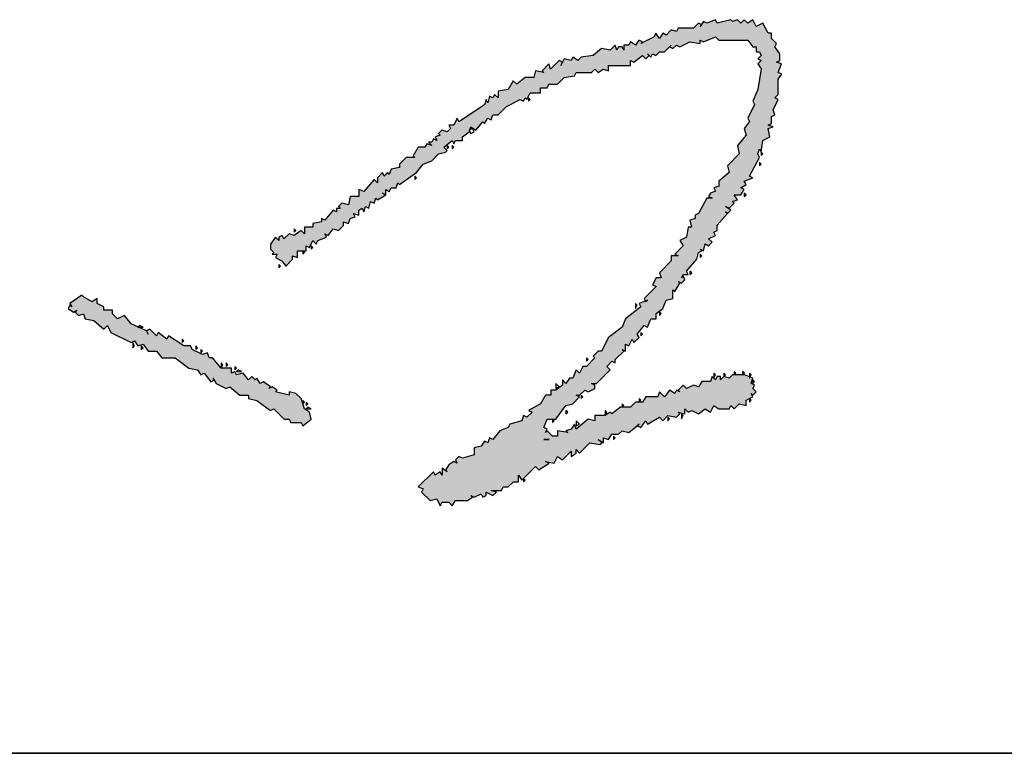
# Model space of a CAD drawing. Header units: millimetres. Extents: x 500457 to 783861, y -293374 to -162131.
# Tile 20 of 116: x 653817 to 654312, y -243491 to -243121. Entities that reach past the tile are written whole.
import ezdxf

# ---------------------------------------------------------------- set-up
doc = ezdxf.new("R2010")
doc.units = ezdxf.units.MM
doc.header["$LTSCALE"] = 1000
doc.layers.add('PUB_TEXT', color=7, linetype='Continuous')
doc.layers.add('WALL', color=255, linetype='Continuous')
doc.layers.add('图框', color=4, linetype='Continuous', lineweight=35)

# ---------------------------------------------------------------- blocks, each defined once
blk = doc.blocks.new('A$C59021D72')
at = {"linetype": 'Continuous'}
for points in [[(1010.29, 231.76), (1012.57, 234.61), (1015.42, 235.75), (1017.71, 238.03), (1019.99, 238.6), (1020.56, 239.17), (1019.42, 240.31), (1022.27, 242.59), (1022.84, 241.45), (1023.41, 242.59), (1025.69, 242.59), (1025.69, 243.74), (1027.97, 245.45), (1028.08, 245.79), (1027.97, 246.02), (1028.2, 246.13), (1028.54, 247.16), (1030.25, 246.02), (1032.53, 248.87), (1033.1, 248.3), (1034.24, 250.01), (1035.38, 249.44), (1035.95, 251.15), (1037.66, 251.15), (1040.51, 254), (1045.08, 256.28), (1046.22, 255.71), (1046.79, 256.85), (1047.36, 256.28), (1048.5, 258.56), (1051.92, 258.56), (1051.92, 260.27), (1054.2, 260.27), (1054.77, 261.41), (1057.62, 261.41), (1059.9, 263.69), (1063.32, 264.26), (1063.89, 265.4), (1069.03, 265.4), (1070.17, 266.54), (1071.31, 265.4), (1073.02, 266.54), (1074.73, 265.97), (1074.73, 267.69), (1082.14, 267.69), (1082.14, 269.4), (1083.28, 268.83), (1086.13, 271.11), (1087.27, 269.97), (1088.42, 271.11), (1088.99, 270.54), (1089.56, 271.68), (1090.7, 271.11), (1091.84, 272.25), (1093.55, 272.25), (1095.26, 273.96), (1096.4, 273.39), (1097.54, 274.53), (1098.68, 273.96), (1102.1, 275.67), (1105.52, 275.1), (1105.52, 276.24), (1106.66, 275.67), (1110.65, 277.38), (1111.79, 276.24), (1121.49, 276.24), (1123.2, 273.96), (1124.34, 273.96), (1124.34, 272.25), (1125.48, 272.25), (1126.05, 271.11), (1124.91, 269.97), (1126.05, 269.4), (1124.91, 268.26), (1126.05, 266.54), (1124.91, 259.7), (1123.2, 255.71), (1123.77, 254.57), (1121.49, 250.01), (1122.06, 248.87), (1120.35, 246.59), (1120.92, 244.31), (1118.07, 240.88), (1118.64, 238.03), (1114.65, 234.04), (1115.22, 231.76), (1111.79, 228.91), (1111.79, 227.2), (1110.08, 226.63), (1110.65, 225.49), (1108.94, 224.92), (1108.37, 223.78), (1109.51, 223.21), (1107.8, 223.21), (1104.95, 218.07), (1103.81, 217.5), (1103.81, 216.36), (1102.1, 215.79), (1102.67, 213.51), (1101.53, 213.51), (1100.96, 210.09), (1098.68, 208.95), (1099.82, 207.24), (1096.97, 204.39), (1098.11, 203.82), (1095.83, 203.82), (1095.83, 202.11), (1091.84, 198.12), (1092.41, 196.41), (1090.7, 196.41), (1089.56, 194.12), (1090.7, 193.55), (1086.7, 189.56), (1087.13, 188.71), (1087.84, 188.99), (1087.27, 188.42), (1087.13, 188.71), (1084.99, 187.85), (1085.56, 186.71), (1080.43, 182.72), (1079.29, 179.87), (1074.73, 176.45), (1072.45, 171.88), (1071.31, 171.88), (1069.6, 170.17), (1070.17, 169.6), (1067.32, 166.75), (1066.18, 166.75), (1065.04, 164.47), (1063.89, 165.61), (1062.75, 162.76), (1061.61, 162.76), (1060.47, 161.05), (1059.33, 162.19), (1059.33, 160.48), (1057.05, 158.77), (1055.34, 158.77), (1055.34, 157.06), (1053.63, 157.06), (1051.92, 154.21), (1047.93, 151.93), (1049.07, 151.36), (1047.36, 149.65), (1046.22, 150.22), (1045.65, 148.51), (1041.66, 147.36), (1041.09, 146.22), (1038.23, 145.08), (1035.95, 142.23), (1034.81, 142.8), (1034.24, 141.09), (1033.1, 141.66), (1031.96, 139.95), (1029.68, 139.38), (1029.68, 137.1), (1025.69, 135.96), (1024.55, 136.53), (1023.41, 135.39), (1023.98, 134.25), (1022.84, 134.82), (1021.13, 133.68), (1019.99, 131.97), (1020.56, 131.4), (1018.85, 132.54), (1018.85, 130.26), (1018.28, 131.4), (1016.56, 130.26), (1015.99, 131.4), (1010.86, 126.27), (1012.57, 125.7), (1012, 124.55), (1014.85, 121.7), (1017.14, 122.27), (1018.28, 119.99), (1018.85, 121.13), (1021.13, 121.13), (1022.27, 119.99), (1023.41, 121.7), (1027.4, 121.7), (1029.11, 122.84), (1028.54, 123.41), (1029.68, 122.84), (1031.96, 123.98), (1032.53, 122.84), (1033.67, 123.41), (1033.67, 124.55), (1035.95, 123.41), (1037.09, 124.55), (1035.38, 125.13), (1038.8, 125.13), (1039.37, 126.27), (1041.09, 126.27), (1042.8, 127.98), (1044.51, 127.98), (1044.51, 130.26), (1045.65, 128.55), (1050.21, 133.11), (1051.35, 131.97), (1054.77, 134.25), (1053.63, 134.82), (1056.48, 134.25), (1057.62, 136.53), (1059.33, 135.39), (1062.18, 138.24), (1062.18, 136.53), (1063.89, 137.67), (1063.89, 138.81), (1065.04, 137.67), (1068.46, 141.09), (1071.88, 140.52), (1072.45, 141.09), (1071.31, 142.23), (1073.02, 141.09), (1073.02, 142.8), (1074.73, 142.23), (1075.87, 143.94), (1078.15, 143.94), (1079.29, 145.08), (1081.57, 144.51), (1084.99, 147.36), (1084.42, 146.79), (1085.56, 146.22), (1087.27, 148.51), (1087.84, 147.36), (1091.84, 149.65), (1092.98, 148.51), (1094.69, 150.22), (1097.54, 149.65), (1098.68, 150.79), (1098.11, 151.36), (1100.39, 150.79), (1100.39, 152.5), (1101.53, 151.36), (1102.67, 151.93), (1104.95, 150.79), (1107.23, 152.5), (1108.94, 151.36), (1110.08, 153.64), (1111.79, 152.5), (1115.22, 152.5), (1115.79, 153.64), (1116.93, 152.5), (1118.64, 154.21), (1120.92, 153.64), (1120.92, 155.35), (1123.2, 156.49), (1122.63, 157.63), (1123.2, 157.06), (1124.34, 158.2), (1123.2, 159.34), (1123.77, 160.48), (1122.63, 161.05), (1123.2, 162.76), (1120.35, 163.9), (1116.36, 163.9), (1115.22, 162.76), (1113.51, 163.33), (1112.37, 162.19), (1112.37, 163.33), (1111.22, 163.33), (1110.65, 162.19), (1109.51, 163.33), (1108.94, 161.62), (1106.09, 161.62), (1104.95, 159.91), (1103.24, 160.48), (1100.96, 159.34), (1099.82, 160.48), (1098.11, 158.77), (1098.68, 158.2), (1097.54, 158.77), (1096.97, 157.63), (1095.26, 158.77), (1093.55, 156.49), (1091.84, 158.2), (1091.27, 156.49), (1087.27, 156.49), (1086.13, 154.78), (1083.85, 154.78), (1082.14, 153.07), (1078.72, 153.07), (1075.87, 150.79), (1075.3, 151.36), (1073.59, 150.22), (1070.17, 150.22), (1070.17, 148.51), (1067.89, 149.08), (1063.89, 145.65), (1063.32, 147.36), (1062.18, 145.65), (1060.47, 145.08), (1061.04, 144.51), (1057.62, 145.08), (1057.62, 143.37), (1055.91, 143.37), (1054.2, 145.08), (1053.63, 144.51), (1054.2, 145.65), (1053.06, 146.22), (1054.2, 149.08), (1057.05, 149.08), (1060.47, 153.64), (1062.75, 154.21), (1065.04, 156.49), (1063.89, 157.06), (1065.04, 157.06), (1066.75, 158.77), (1067.89, 158.2), (1070.17, 159.34), (1070.17, 160.48), (1069.03, 161.05), (1070.74, 161.05), (1075.3, 165.61), (1074.16, 166.75), (1075.87, 168.46), (1077.01, 167.89), (1077.01, 169.03), (1079.86, 171.88), (1079.29, 172.46), (1080.43, 171.88), (1080.43, 174.17), (1081.57, 173.6), (1082.71, 175.88), (1083.28, 174.74), (1084.99, 176.45), (1084.42, 177.59), (1086.7, 180.44), (1087.84, 179.87), (1088.99, 182.72), (1090.7, 182.72), (1090.7, 184.43), (1092.98, 186.14), (1094.12, 188.99), (1096.4, 189.56), (1096.4, 192.41), (1096.97, 191.84), (1098.68, 194.69), (1098.11, 195.26), (1099.25, 194.69), (1100.39, 195.83), (1099.82, 196.98), (1099.25, 196.41), (1099.82, 197.55), (1101.53, 197.55), (1100.96, 198.69), (1104.38, 202.68), (1104.95, 204.96), (1106.09, 205.53), (1105.52, 206.1), (1106.66, 205.53), (1107.23, 207.81), (1108.37, 207.24), (1109.51, 208.38), (1108.37, 209.52), (1110.65, 210.66), (1110.08, 211.8), (1111.22, 212.37), (1111.22, 214.08), (1114.65, 218.07), (1115.79, 219.21), (1114.08, 220.36), (1115.22, 219.79), (1116.93, 221.5), (1116.36, 222.07), (1118.07, 222.64), (1116.93, 224.35), (1119.21, 224.35), (1120.35, 226.06), (1119.21, 226.63), (1120.92, 227.77), (1120.35, 228.91), (1123.2, 230.05), (1122.06, 230.62), (1125.48, 236.89), (1124.91, 238.03), (1125.48, 239.74), (1126.05, 238.6), (1126.62, 242.59), (1128.9, 243.74), (1128.33, 246.59), (1130.04, 247.16), (1128.33, 247.73), (1129.47, 248.3), (1129.47, 250.58), (1130.61, 251.15), (1130.04, 252.86), (1131.75, 256.28), (1130.61, 256.85), (1131.75, 257.99), (1131.75, 263.12), (1132.89, 264.83), (1131.75, 265.4), (1132.89, 268.26), (1131.18, 268.83), (1132.32, 269.4), (1132.32, 271.68), (1130.61, 273.96), (1131.18, 275.1), (1129.47, 276.81), (1129.47, 278.52), (1128.33, 278.52), (1126.62, 281.94), (1124.34, 280.8), (1123.2, 283.08), (1121.49, 281.94), (1120.35, 283.08), (1119.21, 281.94), (1118.07, 283.08), (1116.36, 282.51), (1115.79, 283.08), (1111.22, 281.94), (1110.65, 283.08), (1107.8, 281.94), (1106.66, 282.51), (1105.95, 281.44), (1106.09, 281.37), (1105.52, 280.8), (1105.95, 281.44), (1104.95, 281.94), (1103.24, 280.23), (1098.11, 280.23), (1097.54, 279.09), (1095.83, 279.66), (1094.12, 277.95), (1092.98, 278.52), (1091.84, 276.81), (1090.7, 278.52), (1090.13, 277.38), (1085.56, 275.1), (1086.13, 275.67), (1084.99, 276.24), (1083.85, 274.53), (1082.14, 275.67), (1081.57, 274.53), (1079.86, 274.53), (1079.86, 272.82), (1079.29, 273.96), (1078.15, 273.96), (1077.58, 272.82), (1077.01, 274.53), (1075.3, 272.82), (1072.45, 273.39), (1069.6, 271.11), (1065.61, 270.54), (1064.47, 269.4), (1062.75, 270.54), (1062.18, 269.4), (1059.9, 269.97), (1059.33, 268.83), (1058.19, 269.4), (1055.34, 266.54), (1054.77, 268.26), (1052.49, 265.97), (1053.06, 265.4), (1050.21, 265.97), (1049.64, 263.69), (1046.79, 263.69), (1043.94, 261.41), (1042.8, 262.55), (1041.09, 259.7), (1037.66, 259.13), (1037.66, 256.85), (1036.52, 257.99), (1035.95, 256.85), (1034.81, 257.42), (1034.24, 255.14), (1033.67, 256.28), (1033.1, 254.57), (1024.55, 248.87), (1023.98, 250.01), (1022.84, 247.73), (1021.13, 247.73), (1021.7, 246.59), (1020.56, 245.45), (1018.85, 246.02), (1017.71, 244.88), (1018.28, 244.31), (1016.56, 243.74), (1017.14, 242.59), (1015.99, 243.16), (1015.42, 242.02), (1014.28, 242.02), (1015.42, 240.88), (1013.71, 241.45), (1013.14, 240.31), (1010.86, 240.31), (1009.15, 237.46), (1009.72, 236.89), (1006.87, 236.89), (1004.59, 234.61), (1004.59, 233.47), (1001.74, 232.9), (1001.17, 231.19), (1000.6, 231.76), (999.46, 230.62), (998.89, 231.76), (997.18, 230.05), (997.18, 228.34), (996.04, 229.48), (992.61, 225.49), (990.9, 226.06), (990.9, 223.78), (988.05, 223.78), (987.48, 220.93), (985.2, 221.5), (984.06, 220.36), (984.63, 219.79), (983.49, 219.79), (983.49, 218.64), (982.35, 219.21), (979.5, 215.79), (978.36, 216.36), (978.36, 215.22), (975.51, 214.65), (975.51, 213.51), (972.66, 213.51), (972.66, 211.23), (971.52, 212.37), (969.23, 210.66), (967.52, 211.23), (965.81, 209.52), (965.24, 210.66), (964.1, 210.09), (964.1, 208.95), (962.96, 210.09), (961.25, 207.81), (961.25, 206.1), (962.39, 204.96), (961.82, 204.39), (963.53, 204.39), (962.96, 203.25), (965.24, 202.11), (966.38, 200.4), (968.66, 202.68), (968.66, 203.82), (970.38, 203.25), (970.38, 205.53), (973.23, 205.53), (973.23, 207.24), (974.37, 206.67), (975.51, 208.95), (976.65, 207.81), (977.22, 208.95), (980.07, 210.09), (979.5, 211.23), (980.64, 210.66), (982.35, 212.94), (984.06, 212.37), (985.77, 214.08), (985.77, 215.22), (987.48, 214.65), (988.05, 216.36), (989.76, 216.93), (989.19, 218.07), (990.9, 217.5), (990.9, 219.21), (992.04, 219.79), (992.61, 218.64), (993.19, 220.36), (994.33, 219.79), (994.9, 222.07), (996.04, 221.5), (996.61, 223.21), (997.18, 222.64), (1000.03, 224.35), (1000.03, 226.06), (1001.17, 225.49), (1001.74, 226.63), (1003.45, 226.63), (1004.02, 228.34), (1004.59, 227.77)], [(948.14, 166.18), (944.71, 166.18), (941.86, 169.6), (940.72, 169.6), (940.15, 171.31), (938.44, 170.74), (935.02, 172.46), (934.45, 173.6), (932.17, 173.6), (927.04, 177.02), (926.47, 175.88), (923.62, 178.16), (923.05, 177.02), (920.76, 179.3), (919.62, 178.73), (917.06, 179.87), (916.77, 179.87), (916.86, 179.96), (914.49, 181.01), (912.21, 183.86), (909.93, 182.72), (908.22, 184.43), (908.22, 185.57), (905.37, 185.57), (905.37, 186.71), (903.09, 187.85), (903.09, 189.56), (901.38, 188.42), (898.53, 190.13), (897.95, 190.7), (893.96, 187.85), (894.53, 186.71), (893.96, 187.28), (893.39, 186.14), (895.1, 185), (896.24, 185.57), (895.67, 185), (896.81, 183.86), (898.53, 184.43), (899.1, 182.72), (901.95, 182.15), (905.37, 179.3), (906.51, 180.44), (907.65, 178.16), (914.49, 174.74), (915.63, 175.31), (916.77, 173.6), (918.48, 174.17), (920.19, 171.88), (923.05, 171.88), (924.76, 169.6), (929.32, 169.6), (933.88, 166.18), (936.73, 165.61), (937.87, 163.9), (939.01, 164.47), (941.29, 161.62), (942.29, 162.12), (941.86, 162.76), (942.43, 162.19), (942.29, 162.12), (943, 161.05), (946.43, 159.34), (947.57, 159.91), (950.99, 157.06), (953.84, 157.06), (953.84, 155.92), (956.69, 155.35), (961.25, 151.93), (962.39, 152.5), (965.81, 149.08), (967.52, 149.08), (968.09, 147.93), (971.52, 147.93), (972.09, 146.79), (974.94, 149.08), (974.37, 151.36), (972.66, 152.5), (971.52, 155.92), (969.81, 157.63), (967.52, 158.2), (967.52, 157.06), (962.96, 158.2), (963.53, 158.77), (961.82, 159.91), (960.68, 159.34), (961.25, 159.91), (958.97, 161.62), (957.83, 161.05), (956.69, 162.76), (956.12, 162.19), (954.98, 163.33), (953.84, 162.19), (952.13, 164.47), (949.85, 163.9), (949.28, 165.04), (948.14, 164.47)]]:
    blk.add_hatch(color=256, dxfattribs=at).paths.add_polyline_path(points)
at = {"linetype": 'Continuous', "elevation": 0}
for points in [[(1116.36, 282.51), (1115.79, 283.08), (1111.22, 281.94), (1110.65, 283.08), (1107.8, 281.94), (1106.66, 282.51), (1105.52, 280.8), (1106.09, 281.37), (1104.95, 281.94), (1103.24, 280.23), (1098.11, 280.23), (1097.54, 279.09), (1095.83, 279.66), (1094.12, 277.95), (1092.98, 278.52), (1091.84, 276.81), (1090.7, 278.52), (1090.13, 277.38), (1085.56, 275.1), (1086.13, 275.67), (1084.99, 276.24), (1083.85, 274.53), (1082.14, 275.67), (1081.57, 274.53), (1079.86, 274.53), (1079.86, 272.82), (1079.29, 273.96), (1078.15, 273.96), (1077.58, 272.82), (1077.01, 274.53), (1075.3, 272.82), (1072.45, 273.39), (1069.6, 271.11), (1065.61, 270.54), (1064.47, 269.4), (1062.75, 270.54), (1062.18, 269.4), (1059.9, 269.97), (1058.76, 267.69), (1059.33, 268.83), (1058.19, 269.4), (1055.34, 266.54), (1054.77, 268.26), (1052.49, 265.97), (1053.06, 265.4), (1050.21, 265.97), (1049.64, 263.69), (1046.79, 263.69), (1043.94, 261.41), (1042.8, 262.55), (1041.09, 259.7), (1037.66, 259.13), (1037.66, 256.85), (1036.52, 257.99), (1035.95, 256.85), (1034.81, 257.42), (1034.24, 255.14), (1033.67, 256.28), (1033.1, 254.57), (1024.55, 248.87), (1023.98, 250.01), (1022.84, 247.73), (1021.13, 247.73), (1021.7, 246.59), (1020.56, 245.45), (1018.85, 246.02), (1017.71, 244.88), (1018.28, 244.31), (1016.56, 243.74), (1017.14, 242.59), (1015.99, 243.16), (1015.42, 242.02), (1014.28, 242.02), (1015.42, 240.88), (1013.71, 241.45), (1013.14, 240.31), (1010.86, 240.31), (1009.15, 237.46), (1009.72, 236.89), (1006.87, 236.89), (1004.59, 234.61), (1004.59, 233.47), (1001.74, 232.9), (1001.17, 231.19), (1000.6, 231.76), (999.46, 230.62), (998.89, 231.76), (997.18, 230.05), (997.18, 228.34), (996.04, 229.48), (992.61, 225.49), (990.9, 226.06), (990.9, 223.78), (988.05, 223.78), (987.48, 220.93), (985.2, 221.5), (984.06, 220.36), (984.63, 219.79), (983.49, 219.79), (983.49, 218.64), (982.35, 219.21), (979.5, 215.79), (978.36, 216.36), (978.36, 215.22), (975.51, 214.65), (975.51, 213.51), (972.66, 213.51), (972.66, 211.23), (971.52, 212.37), (969.23, 210.66), (967.52, 211.23), (965.81, 209.52), (965.24, 210.66), (964.1, 210.09), (964.1, 208.95), (962.96, 210.09), (961.25, 207.81), (961.25, 206.1), (962.39, 204.96), (961.82, 204.39), (963.53, 204.39), (962.96, 203.25), (965.24, 202.11), (966.38, 200.4), (968.66, 202.68), (968.66, 203.82), (970.38, 203.25), (970.38, 205.53), (973.23, 205.53), (973.23, 207.24), (974.37, 206.67), (975.51, 208.95), (976.65, 207.81), (977.22, 208.95), (980.07, 210.09), (979.5, 211.23), (980.64, 210.66), (982.35, 212.94), (984.06, 212.37), (985.77, 214.08), (985.77, 215.22), (987.48, 214.65), (988.05, 216.36), (989.76, 216.93), (989.19, 218.07), (990.9, 217.5), (990.9, 219.21), (992.04, 219.79), (992.61, 218.64), (993.19, 220.36), (994.33, 219.79), (994.9, 222.07), (996.04, 221.5), (996.61, 223.21), (997.18, 222.64), (1000.03, 224.35), (998.89, 224.92), (1000.03, 224.35), (1000.03, 226.06), (1001.17, 225.49), (1001.74, 226.63), (1003.45, 226.63), (1004.02, 228.34), (1004.59, 227.77), (1010.29, 231.76), (1012.57, 234.61), (1015.42, 235.75), (1017.71, 238.03), (1019.99, 238.6), (1020.56, 239.17), (1019.42, 240.31), (1022.27, 242.59), (1022.84, 241.45), (1023.41, 242.59), (1025.69, 242.59), (1025.69, 243.74), (1027.97, 245.45), (1028.54, 247.16), (1030.25, 246.02), (1032.53, 248.87), (1033.1, 248.3), (1034.24, 250.01), (1035.38, 249.44), (1035.95, 251.15), (1037.66, 251.15), (1040.51, 254), (1045.08, 256.28), (1046.22, 255.71), (1046.79, 256.85), (1047.36, 256.28), (1048.5, 258.56), (1051.92, 258.56), (1051.92, 260.27), (1054.2, 260.27), (1054.77, 261.41), (1057.62, 261.41), (1059.9, 263.69), (1063.32, 264.26), (1063.89, 265.4), (1069.03, 265.4), (1070.17, 266.54), (1071.31, 265.4), (1073.02, 266.54), (1074.73, 265.97), (1074.73, 267.69), (1082.14, 267.69), (1082.14, 269.4), (1083.28, 268.83), (1086.13, 271.11), (1087.27, 269.97), (1088.42, 271.11), (1087.84, 271.68), (1088.99, 270.54), (1089.56, 271.68), (1090.7, 271.11), (1091.84, 272.25), (1093.55, 272.25), (1095.83, 274.53), (1095.26, 273.96), (1096.4, 273.39), (1097.54, 274.53), (1098.68, 273.96), (1102.1, 275.67), (1105.52, 275.1), (1105.52, 276.24), (1106.66, 275.67), (1110.65, 277.38), (1111.79, 276.24), (1121.49, 276.24), (1123.2, 273.96), (1124.34, 273.96), (1124.34, 272.25), (1125.48, 272.25), (1126.05, 271.11), (1124.91, 269.97), (1126.05, 269.4), (1124.91, 268.26), (1126.05, 266.54), (1124.91, 259.7), (1123.2, 255.71), (1123.77, 254.57), (1121.49, 250.01), (1122.06, 248.87), (1120.35, 246.59), (1120.92, 244.31), (1118.07, 240.88), (1118.64, 238.03), (1114.65, 234.04), (1115.22, 231.76), (1111.79, 228.91), (1111.79, 227.2), (1110.08, 226.63), (1110.65, 225.49), (1108.94, 224.92), (1108.37, 223.78), (1109.51, 223.21), (1107.8, 223.21), (1104.95, 218.07), (1103.81, 217.5), (1103.81, 216.36), (1102.1, 215.79), (1102.67, 213.51), (1101.53, 213.51), (1100.96, 210.09), (1098.68, 208.95), (1099.82, 207.24), (1096.97, 204.39), (1098.11, 203.82), (1095.83, 203.82), (1095.83, 202.11), (1091.84, 198.12), (1092.41, 196.41), (1090.7, 196.41), (1089.56, 194.12), (1090.7, 193.55), (1086.7, 189.56), (1087.27, 188.42), (1087.84, 188.99), (1084.99, 187.85), (1085.56, 186.71), (1080.43, 182.72), (1079.29, 179.87), (1074.73, 176.45), (1072.45, 171.88), (1071.31, 171.88), (1069.6, 170.17), (1070.17, 169.6), (1067.32, 166.75), (1066.18, 166.75), (1065.04, 164.47), (1063.89, 165.61), (1062.75, 162.76), (1061.61, 162.76), (1060.47, 161.05), (1059.33, 162.19), (1059.33, 160.48), (1057.05, 158.77), (1055.34, 158.77), (1055.34, 157.06), (1053.63, 157.06), (1051.92, 154.21), (1047.93, 151.93), (1049.07, 151.36), (1047.36, 149.65), (1046.22, 150.22), (1045.65, 148.51), (1041.66, 147.36), (1041.09, 146.22), (1038.23, 145.08), (1035.95, 142.23), (1034.81, 142.8), (1034.24, 141.09), (1033.1, 141.66), (1031.96, 139.95), (1029.68, 139.38), (1029.68, 137.1), (1025.69, 135.96), (1024.55, 136.53), (1023.41, 135.39), (1023.98, 134.25), (1022.84, 134.82), (1021.13, 133.68), (1019.99, 131.97), (1020.56, 131.4), (1018.85, 132.54), (1018.85, 130.26), (1018.28, 131.4), (1016.56, 130.26), (1015.99, 131.4), (1010.86, 126.27), (1012.57, 125.7), (1012, 124.55), (1014.85, 121.7), (1017.14, 122.27), (1018.28, 119.99), (1018.85, 121.13), (1021.13, 121.13), (1022.27, 119.99), (1023.41, 121.7), (1027.4, 121.7), (1029.11, 122.84), (1028.54, 123.41), (1029.68, 122.84), (1031.96, 123.98), (1032.53, 122.84), (1033.67, 123.41), (1033.67, 124.55), (1035.95, 123.41), (1037.09, 124.55), (1035.38, 125.13), (1038.8, 125.13), (1039.37, 126.27), (1041.09, 126.27), (1042.8, 127.98), (1044.51, 127.98), (1044.51, 130.26), (1045.65, 128.55), (1050.21, 133.11), (1051.35, 131.97), (1054.77, 134.25), (1053.63, 134.82), (1056.48, 134.25), (1057.62, 136.53), (1059.33, 135.39), (1062.18, 138.24), (1062.18, 136.53), (1063.89, 137.67), (1063.89, 138.81), (1065.04, 137.67), (1068.46, 141.09), (1071.88, 140.52), (1072.45, 141.09), (1071.31, 142.23), (1073.02, 141.09), (1073.02, 142.8), (1074.73, 142.23), (1075.87, 143.94), (1078.15, 143.94), (1079.29, 145.08), (1081.57, 144.51), (1084.99, 147.36), (1084.42, 146.79), (1085.56, 146.22), (1087.27, 148.51), (1087.84, 147.36), (1091.84, 149.65), (1092.98, 148.51), (1094.69, 150.22), (1097.54, 149.65), (1098.68, 150.79), (1098.11, 151.36), (1100.39, 150.79), (1100.39, 152.5), (1101.53, 151.36), (1102.67, 151.93), (1104.95, 150.79), (1107.23, 152.5), (1108.94, 151.36), (1110.08, 153.64), (1111.79, 152.5), (1115.22, 152.5), (1115.79, 153.64), (1116.93, 152.5), (1118.64, 154.21), (1120.92, 153.64), (1120.92, 155.35), (1123.2, 156.49), (1122.63, 157.63), (1123.2, 157.06), (1124.34, 158.2), (1123.2, 159.34), (1123.77, 160.48), (1122.63, 161.05), (1123.2, 162.76), (1120.35, 163.9), (1116.36, 163.9), (1115.22, 162.76), (1113.51, 163.33), (1112.37, 162.19), (1112.37, 163.33), (1111.22, 163.33), (1110.65, 162.19), (1109.51, 163.33), (1108.94, 161.62), (1106.09, 161.62), (1104.95, 159.91), (1103.24, 160.48), (1100.96, 159.34), (1099.82, 160.48), (1098.11, 158.77), (1098.68, 158.2), (1097.54, 158.77), (1096.97, 157.63), (1095.26, 158.77), (1093.55, 156.49), (1091.84, 158.2), (1091.27, 156.49), (1087.27, 156.49), (1086.13, 154.78), (1083.85, 154.78), (1082.14, 153.07), (1078.72, 153.07), (1075.87, 150.79), (1075.3, 151.36), (1073.59, 150.22), (1070.17, 150.22), (1070.17, 148.51), (1067.89, 149.08), (1063.89, 145.65), (1063.32, 147.36), (1062.18, 145.65), (1060.47, 145.08), (1061.04, 144.51), (1057.62, 145.08), (1057.62, 143.37), (1055.91, 143.37), (1054.2, 145.08), (1053.63, 144.51), (1054.2, 145.65), (1053.06, 146.22), (1054.2, 149.08), (1057.05, 149.08), (1060.47, 153.64), (1062.75, 154.21), (1065.04, 156.49), (1063.89, 157.06), (1065.04, 157.06), (1066.75, 158.77), (1067.89, 158.2), (1070.17, 159.34), (1070.17, 160.48), (1069.03, 161.05), (1070.74, 161.05), (1075.3, 165.61), (1074.16, 166.75), (1075.87, 168.46), (1077.01, 167.89), (1077.01, 169.03), (1079.86, 171.88), (1079.29, 172.46), (1080.43, 171.88), (1080.43, 174.17), (1081.57, 173.6), (1082.71, 175.88), (1083.28, 174.74), (1084.99, 176.45), (1084.42, 177.59), (1086.7, 180.44), (1087.84, 179.87), (1088.99, 182.72), (1090.7, 182.72), (1090.7, 184.43), (1092.98, 186.14), (1094.12, 188.99), (1096.4, 189.56), (1096.4, 192.41), (1096.97, 191.84), (1098.68, 194.69), (1098.11, 195.26), (1099.25, 194.69), (1100.39, 195.83), (1099.82, 196.98), (1099.25, 196.41), (1099.82, 197.55), (1101.53, 197.55), (1100.96, 198.69), (1104.38, 202.68), (1104.95, 204.96), (1106.09, 205.53), (1105.52, 206.1), (1106.66, 205.53), (1107.23, 207.81), (1108.37, 207.24), (1109.51, 208.38), (1108.37, 209.52), (1110.65, 210.66), (1110.08, 211.8), (1111.22, 212.37), (1111.22, 214.08), (1114.65, 218.07), (1114.08, 218.64), (1114.65, 218.07), (1115.79, 219.21), (1114.08, 220.36), (1115.22, 219.79), (1116.93, 221.5), (1116.36, 222.07), (1118.07, 222.64), (1116.93, 224.35), (1119.21, 224.35), (1120.35, 226.06), (1119.21, 226.63), (1120.92, 227.77), (1120.35, 228.91), (1123.2, 230.05), (1122.06, 230.62), (1125.48, 236.89), (1124.91, 238.03), (1125.48, 239.74), (1126.05, 238.6), (1126.62, 242.59), (1128.9, 243.74), (1128.33, 246.59), (1130.04, 247.16), (1128.33, 247.73), (1129.47, 248.3), (1129.47, 250.58), (1130.61, 251.15), (1130.04, 252.86), (1131.75, 256.28), (1130.61, 256.85), (1131.75, 257.99), (1131.75, 263.12), (1132.89, 264.83), (1131.75, 265.4), (1132.89, 268.26), (1131.18, 268.83), (1132.32, 269.4), (1132.32, 271.68), (1130.61, 273.96), (1131.18, 275.1), (1129.47, 276.81), (1129.47, 278.52), (1128.33, 278.52), (1126.62, 281.94), (1124.34, 280.8), (1123.2, 283.08), (1121.49, 281.94), (1120.35, 283.08), (1119.21, 281.94), (1118.07, 283.08), (1116.36, 282.51)], [(1048.5, 256.28), (1047.93, 256.85), (1047.93, 255.71), (1048.5, 256.28)], [(1029.68, 245.45), (1029.11, 246.59), (1027.97, 246.02), (1028.54, 244.88), (1029.68, 245.45)], [(1021.13, 240.31), (1020.56, 240.88), (1020.56, 239.74), (1021.13, 240.31)], [(1022.84, 240.31), (1022.27, 240.88), (1022.27, 239.74), (1022.84, 240.31)], [(1126.62, 238.03), (1126.05, 238.6), (1126.05, 237.46), (1126.62, 238.03)], [(1126.05, 234.61), (1125.48, 235.18), (1125.48, 234.04), (1126.05, 234.61)], [(1010.29, 230.05), (1009.72, 230.62), (1009.72, 229.48), (1010.29, 230.05)], [(1120.92, 224.35), (1120.35, 224.92), (1120.35, 223.78), (1120.92, 224.35)], [(969.81, 212.37), (969.23, 212.94), (969.23, 211.8), (969.81, 212.37)], [(972.66, 204.96), (972.09, 205.53), (972.09, 204.39), (972.66, 204.96)], [(975.51, 206.67), (974.94, 207.24), (974.94, 206.1), (975.51, 206.67)], [(1106.09, 203.82), (1105.52, 204.39), (1105.52, 203.25), (1106.09, 203.82)], [(964.67, 200.4), (964.1, 200.97), (964.1, 199.83), (964.67, 200.4)], [(1102.67, 198.12), (1102.1, 198.69), (1102.1, 197.55), (1102.67, 198.12)], [(898.53, 190.13), (897.95, 190.7), (893.96, 187.85), (894.53, 186.71), (893.96, 187.28), (893.39, 186.14), (895.1, 185), (896.24, 185.57), (895.67, 185), (896.81, 183.86), (898.53, 184.43), (899.1, 182.72), (901.95, 182.15), (905.37, 179.3), (906.51, 180.44), (907.65, 178.16), (914.49, 174.74), (915.63, 175.31), (916.77, 173.6), (918.48, 174.17), (920.19, 171.88), (923.05, 171.88), (924.76, 169.6), (929.32, 169.6), (933.88, 166.18), (936.73, 165.61), (937.87, 163.9), (939.01, 164.47), (941.29, 161.62), (942.43, 162.19), (941.86, 162.76), (943, 161.05), (946.43, 159.34), (947.57, 159.91), (950.99, 157.06), (953.84, 157.06), (953.84, 155.92), (956.69, 155.35), (961.25, 151.93), (962.39, 152.5), (965.81, 149.08), (967.52, 149.08), (968.09, 147.93), (971.52, 147.93), (972.09, 146.79), (974.94, 149.08), (974.37, 151.36), (972.66, 152.5), (971.52, 155.92), (969.81, 157.63), (967.52, 158.2), (967.52, 157.06), (962.96, 158.2), (963.53, 158.77), (961.82, 159.91), (960.68, 159.34), (961.25, 159.91), (958.97, 161.62), (957.83, 161.05), (956.69, 162.76), (956.12, 162.19), (954.98, 163.33), (953.84, 162.19), (952.13, 164.47), (949.85, 163.9), (949.28, 165.04), (948.14, 164.47), (948.14, 166.18), (944.71, 166.18), (941.86, 169.6), (940.72, 169.6), (940.15, 171.31), (938.44, 170.74), (935.02, 172.46), (934.45, 173.6), (932.17, 173.6), (927.04, 177.02), (926.47, 175.88), (923.62, 178.16), (923.05, 177.02), (920.76, 179.3), (919.62, 178.73), (920.19, 177.59), (919.62, 178.73), (914.49, 181.01), (912.21, 183.86), (909.93, 182.72), (908.22, 184.43), (908.22, 185.57), (905.37, 185.57), (905.37, 186.71), (903.09, 187.85), (903.09, 189.56), (901.38, 188.42), (898.53, 190.13)], [(1084.42, 187.28), (1083.85, 187.85), (1083.85, 186.14), (1084.42, 187.28)], [(1092.41, 184.43), (1091.84, 185), (1091.84, 183.86), (1092.41, 184.43)], [(918.48, 179.87), (917.34, 180.44), (916.77, 179.87), (918.48, 179.87)], [(932.17, 175.31), (931.6, 175.88), (931.6, 174.74), (932.17, 175.31)], [(1086.13, 177.59), (1085.56, 178.16), (1085.56, 177.02), (1086.13, 177.59)], [(915.63, 173.6), (915.06, 174.74), (915.06, 173.03), (915.63, 173.6)], [(918.48, 173.03), (917.91, 173.6), (917.91, 172.46), (918.48, 173.03)], [(936.73, 173.03), (936.16, 173.6), (936.16, 172.46), (936.73, 173.03)], [(938.44, 171.88), (937.87, 172.46), (937.87, 171.31), (938.44, 171.88)], [(1067.89, 169.03), (1067.32, 169.6), (1067.32, 168.46), (1067.89, 169.03)], [(945.28, 167.32), (944.71, 167.89), (944.71, 166.18), (945.28, 167.32)], [(947, 167.32), (946.43, 167.89), (946.43, 166.75), (947, 167.32)], [(949.85, 166.18), (949.28, 166.75), (949.28, 165.61), (949.85, 166.18)], [(951.56, 165.04), (950.42, 165.61), (949.85, 165.04), (951.56, 165.04)], [(1110.65, 163.9), (1110.08, 164.47), (1110.08, 162.76), (1110.65, 163.9)], [(1114.08, 163.9), (1113.51, 164.47), (1113.51, 163.33), (1114.08, 163.9)], [(1117.5, 164.47), (1116.93, 165.04), (1116.93, 163.9), (1117.5, 164.47)], [(1120.35, 164.47), (1119.78, 165.04), (1119.78, 163.9), (1120.35, 164.47)], [(1122.63, 163.9), (1122.06, 164.47), (1122.06, 162.76), (1122.63, 163.9)], [(1123.77, 161.62), (1123.2, 162.19), (1123.2, 161.05), (1123.77, 161.62)], [(1057.62, 160.48), (1057.05, 161.05), (1057.05, 159.34), (1058.19, 159.91), (1057.62, 160.48)], [(1066.18, 156.49), (1065.61, 157.06), (1065.61, 155.92), (1066.18, 156.49)], [(1085.56, 155.35), (1084.99, 155.92), (1084.99, 154.78), (1085.56, 155.35)], [(1122.63, 155.35), (1122.06, 155.92), (1122.06, 154.78), (1122.63, 155.35)], [(972.66, 154.78), (972.09, 155.35), (972.09, 154.21), (972.66, 154.78)], [(973.8, 154.21), (973.23, 154.78), (973.23, 153.64), (973.8, 154.21)], [(974.94, 152.5), (973.8, 153.07), (973.23, 152.5), (974.94, 152.5)], [(1079.86, 153.64), (1079.29, 154.21), (1079.29, 153.07), (1079.86, 153.64)], [(1056.48, 148.51), (1055.91, 149.08), (1055.91, 147.93), (1056.48, 148.51)], [(1061.04, 151.36), (1060.47, 151.93), (1060.47, 150.79), (1061.04, 151.36)], [(1074.16, 151.36), (1073.59, 151.93), (1073.59, 150.22), (1074.16, 151.36)], [(1095.26, 149.08), (1094.69, 149.65), (1094.69, 148.51), (1095.26, 149.08)], [(1099.82, 150.22), (1099.25, 150.79), (1099.25, 149.08), (1099.82, 150.22)], [(1064.47, 147.93), (1063.89, 148.51), (1063.89, 146.79), (1065.04, 147.36), (1064.47, 147.93)], [(1053.06, 142.23), (1054.77, 142.23), (1053.06, 142.23)], [(1077.01, 142.8), (1076.44, 143.37), (1076.44, 142.23), (1077.01, 142.8)], [(1046.79, 128.55), (1046.22, 129.12), (1046.22, 127.98), (1046.79, 128.55)]]:
    blk.add_lwpolyline(points, dxfattribs=at)
blk = doc.blocks.new('A$C57a0c051')
at = {"layer": '图框', "color": 4}
blk.add_line((0, -27300.01), (6000, -27300.01), dxfattribs=at)
at = {"layer": 'PUB_TEXT', "xscale": 1.499999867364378, "yscale": 1.499999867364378, "zscale": 1.499999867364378, "rotation": 0.005566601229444}
blk.add_blockref('A$C59021D72', (2109.04, -27355.49), dxfattribs=at)

msp = doc.modelspace()

# ---------------------------------------------------------------- block references
at = {"layer": 'WALL', "color": 0}
msp.add_blockref('A$C57a0c051', (650391.95, -216190.68), dxfattribs=at)

doc.saveas('drawing.dxf')
